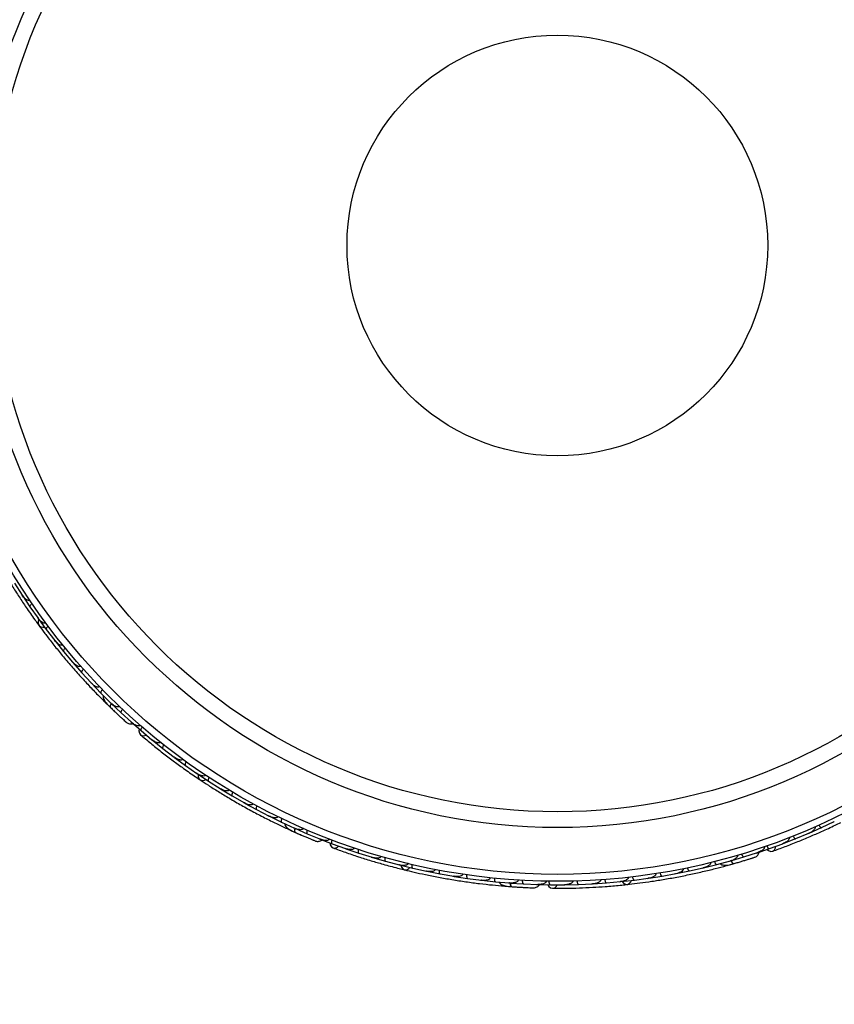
# Model space of a CAD drawing. Header units: millimetres. Extents: x 69 to 135, y 39 to 174.
# Tile 61 of 199: x 102.38 to 108.24, y 50.59 to 57.68. Entities that reach past the tile are written whole.
import ezdxf

# ---------------------------------------------------------------- set-up
doc = ezdxf.new("R2010")
doc.units = ezdxf.units.MM
doc.styles.add('SLDTEXTSTYLE0', font='TXT', dxfattribs={"width": 0.75})
doc.dimstyles.new('SLDDIMSTYLE2', dxfattribs={"dimtxt": 3.5, "dimasz": 3.302, "dimexe": 0, "dimexo": 0.0625, "dimgap": 0.875, "dimtad": 1, "dimlfac": 20, "dimrnd": 1e-09, "dimzin": 12, "dimdsep": 46, "dimtxsty": 'SLDTEXTSTYLE0', "dimsah": 1, "dimcen": 0.09, "dimadec": 0, "dimazin": 3, "dimtfac": 1, "dimtofl": 0, "dimtmove": 0, "dimatfit": 3, "dimfxl": 0, "dimfrac": 2, "dimtolj": 1, "dimtzin": 12, "dimarcsym": 0})

# ---------------------------------------------------------------- blocks, each defined once
blk = doc.blocks.new('_D_2')
at = {"color": 7, "linetype": 'Continuous', "lineweight": 18}
for p, q in [((90.3303, 84.3438), (123.2794, 84.3438)), ((122.2794, 84.3438), (122.2794, 39.3438)), ((90.3303, 39.3438), (123.2794, 39.3438))]:
    blk.add_line(p, q, dxfattribs=at)
for points in [[(122.2794, 84.3438), (121.7714, 81.0418), (122.7874, 81.0418)], [(122.2794, 39.3438), (122.7874, 42.6458), (121.7714, 42.6458)]]:
    blk.add_solid(points, dxfattribs=at)
at = {"color": 7, "linetype": 'Continuous', "lineweight": 18, "insert": (117.7677, 62.4421), "char_height": 3.5, "attachment_point": 1, "rotation": 90, "style": 'SLDTEXTSTYLE0'}
blk.add_mtext('900', dxfattribs=at)

msp = doc.modelspace()

# ---------------------------------------------------------------- linework, layer by layer
at = {"color": 7, "linetype": 'Continuous', "lineweight": 25}
for p, q in [((102.34089, 53.62314), (102.39559, 53.53794)), ((102.39159, 53.54419), (102.39543, 53.53817)), ((102.39679, 53.53539), (102.45127, 53.45403)), ((102.45134, 53.45406), (102.50952, 53.37165)), ((102.50514, 53.37785), (102.50937, 53.37181)), ((102.51082, 53.36917), (102.56865, 53.29047)), ((102.56872, 53.29051), (102.63034, 53.21086)), ((102.62571, 53.21684), (102.63023, 53.21096)), ((102.63174, 53.20845), (102.69292, 53.13241)), ((102.69298, 53.13245), (102.75803, 53.05556)), ((102.75332, 53.06113), (102.75798, 53.05559)), ((102.75954, 53.05321), (102.82405, 52.97984)), ((102.82412, 52.97988), (102.89266, 52.9057)), ((102.88795, 52.9108), (102.89266, 52.90567)), ((102.89424, 52.90346), (102.96211, 52.83276)), ((102.96217, 52.83281), (103.03414, 52.76147)), ((102.99323, 52.76643), (103.02455, 52.73564)), ((103.02966, 52.76592), (103.03419, 52.7614)), ((103.03588, 52.75924), (103.10715, 52.69126)), ((103.10721, 52.69131), (103.18271, 52.6228)), ((103.17624, 52.62795), (103.2507, 52.56276)), ((103.17854, 52.62659), (103.18281, 52.62269)), ((103.25076, 52.56282), (103.32897, 52.49761)), ((103.3236, 52.50209), (103.3287, 52.49781)), ((103.33089, 52.49553), (103.40765, 52.434)), ((103.40771, 52.43405), (103.48825, 52.3727)), ((103.48235, 52.3772), (103.48802, 52.37286)), ((103.49025, 52.37072), (103.56927, 52.31289)), ((103.56933, 52.31295), (103.65218, 52.2554)), ((103.64595, 52.25973), (103.65199, 52.25551)), ((103.65425, 52.25352), (103.73551, 52.19935)), ((103.73556, 52.19941), (103.82071, 52.14563)), ((103.81432, 52.14967), (103.82057, 52.14569)), ((103.82285, 52.14385), (103.90634, 52.09332)), ((103.90639, 52.09338), (103.99382, 52.04337)), ((103.98748, 52.047), (103.99375, 52.04339)), ((103.99604, 52.04168), (104.08176, 51.9948)), ((104.0818, 51.99486), (104.17157, 51.9486)), ((104.16541, 51.95177), (104.17159, 51.94857)), ((104.17383, 51.94703), (104.26178, 51.90381)), ((104.26182, 51.90388), (104.35386, 51.86146)), ((104.34812, 51.8641), (104.35393, 51.8614)), ((104.35625, 51.85995), (104.44648, 51.82044)), ((108.05774, 51.82556), (108.14734, 51.86508)), ((108.14732, 51.86516), (108.23858, 51.90813)), ((108.23171, 51.9049), (108.23839, 51.90802)), ((104.31372, 51.85212), (104.3215, 51.84857)), ((104.44651, 51.82051), (104.5409, 51.78197)), ((107.96163, 51.78574), (108.05503, 51.82482)), ((108.04818, 51.82196), (108.05477, 51.82469)), ((104.53306, 51.78458), (104.62532, 51.7488)), ((104.53568, 51.7841), (104.54103, 51.7819)), ((104.62536, 51.74887), (104.72115, 51.71435)), ((104.71457, 51.71672), (104.72083, 51.71444)), ((107.77164, 51.71421), (107.86721, 51.74933)), ((107.86065, 51.74692), (107.8669, 51.7492)), ((107.86998, 51.74995), (107.96164, 51.78566)), ((104.72367, 51.71304), (104.81684, 51.68148)), ((104.81688, 51.68155), (104.91355, 51.65145)), ((104.90646, 51.65365), (104.91327, 51.65151)), ((104.9161, 51.65027), (105.01014, 51.62295)), ((107.49409, 51.62632), (107.5886, 51.65405)), ((107.58859, 51.65413), (107.68566, 51.68527)), ((107.67797, 51.68223), (107.77165, 51.71412)), ((107.6803, 51.68355), (107.68581, 51.6853)), ((105.01017, 51.62303), (105.10771, 51.59729)), ((105.10037, 51.59922), (105.10749, 51.59732)), ((105.1103, 51.59622), (105.20519, 51.57312)), ((107.19713, 51.55325), (107.29564, 51.57552)), ((107.28888, 51.57399), (107.29567, 51.57551)), ((107.29837, 51.57576), (107.39353, 51.5992)), ((107.39352, 51.59927), (107.49129, 51.62593)), ((107.46654, 51.59298), (107.50886, 51.60471)), ((107.4852, 51.62427), (107.49138, 51.62594)), ((105.20522, 51.57319), (105.30362, 51.55178)), ((105.29623, 51.55339), (105.30347, 51.55179)), ((105.30624, 51.55083), (105.40198, 51.53191)), ((105.402, 51.53198), (105.50126, 51.51489)), ((105.49407, 51.51613), (105.5012, 51.51488)), ((105.50393, 51.51406), (105.60051, 51.49932)), ((106.903, 51.50093), (106.99943, 51.51589)), ((106.99943, 51.51597), (107.09855, 51.53386)), ((107.09137, 51.53256), (107.09849, 51.53383)), ((107.10134, 51.53399), (107.19714, 51.55317)), ((105.60053, 51.4994), (105.70071, 51.48663)), ((105.69384, 51.48751), (105.70074, 51.48661)), ((105.70337, 51.48592), (105.8008, 51.4754)), ((105.80082, 51.47547), (105.90181, 51.46709)), ((105.86729, 51.44459), (105.91106, 51.44113)), ((105.89552, 51.46761), (105.9019, 51.46706)), ((105.90458, 51.46649), (106.00287, 51.46023)), ((106.00288, 51.4603), (106.10476, 51.45636)), ((106.09633, 51.45631), (106.09946, 51.45616)), ((106.09649, 51.45614), (106.19543, 51.45407)), ((106.09913, 51.45658), (106.1049, 51.45634)), ((106.10294, 51.45601), (106.10768, 51.45579)), ((106.19544, 51.45415), (106.29726, 51.45447)), ((106.29027, 51.45445), (106.29693, 51.45445)), ((106.30008, 51.45411), (106.39843, 51.45632)), ((106.39844, 51.45639), (106.49957, 51.46117)), ((106.49216, 51.46082), (106.49929, 51.46114)), ((106.50238, 51.46093), (106.60008, 51.46743)), ((106.60009, 51.46751), (106.70055, 51.47668)), ((106.69299, 51.47599), (106.70033, 51.47664)), ((106.70335, 51.47657), (106.80042, 51.48731)), ((106.80042, 51.48739), (106.9002, 51.50092)), ((106.89271, 51.49991), (106.90007, 51.50088))]:
    msp.add_line(p, q, dxfattribs=at)
at = {"color": 7, "linetype": 'Continuous', "lineweight": 25, "flags": 128}
for points in [[(102.51585, 53.362), (102.51037, 53.34805), (102.51012, 53.33215), (102.51646, 53.31878), (102.52848, 53.30988), (102.54444, 53.30672), (102.55535, 53.3079)], [(103.06441, 52.69702), (103.06417, 52.69727), (103.06395, 52.69752)], [(103.23731, 52.57404), (103.23522, 52.56036), (103.23834, 52.54448), (103.24746, 52.53256), (103.26124, 52.52636), (103.27764, 52.52679), (103.28863, 52.53066)], [(103.66144, 52.2485), (103.66105, 52.23352), (103.66625, 52.21849), (103.67679, 52.2081), (103.69113, 52.20384), (103.7072, 52.20634), (103.71705, 52.21118)], [(104.60887, 51.75482), (104.6116, 51.74124), (104.61995, 51.72739), (104.6326, 51.71931), (104.64767, 51.71819), (104.66294, 51.72421), (104.67194, 51.7316)], [(107.75519, 51.70816), (107.766, 51.69952), (107.78131, 51.69428), (107.79619, 51.69621), (107.80845, 51.70505), (107.81628, 51.71947), (107.81842, 51.73092)], [(105.11877, 51.59397), (105.12353, 51.57976), (105.13356, 51.56742), (105.14701, 51.56125), (105.16194, 51.56216), (105.1762, 51.57), (105.18379, 51.57792)], [(107.56224, 51.61992), (107.56191, 51.61984), (107.56158, 51.61977)], [(105.96643, 51.43717), (105.96608, 51.43721), (105.96576, 51.43726)], [(106.17792, 51.4541), (106.18512, 51.44228), (106.19771, 51.43212), (106.21236, 51.42885), (106.2269, 51.43295), (106.23919, 51.44383), (106.24512, 51.45386)], [(106.71208, 51.47734), (106.72141, 51.46562), (106.73506, 51.45746), (106.74981, 51.45626), (106.76353, 51.46222), (106.77424, 51.47447), (106.77867, 51.4845)]]:
    msp.add_lwpolyline(points, dxfattribs=at)
at = {"color": 1, "linetype": 'Continuous', "lineweight": 25, "flags": 128}
for points in [[(103.03671, 52.7588), (103.03496, 52.75612), (103.03107, 52.74934), (103.02843, 52.74323), (103.02714, 52.73804), (103.02725, 52.73397), (103.02876, 52.73118)], [(104.35719, 51.85982), (104.35645, 51.85671), (104.35512, 51.849), (104.35473, 51.84236), (104.35529, 51.83705), (104.35679, 51.83326), (104.35916, 51.83115)], [(107.49522, 51.62615), (107.49633, 51.62397), (107.50026, 51.6172), (107.50423, 51.61187), (107.50808, 51.60816), (107.51166, 51.60622), (107.51483, 51.60612)], [(105.9055, 51.46669), (105.90587, 51.46351), (105.90726, 51.45582), (105.90916, 51.44944), (105.9115, 51.44464), (105.9142, 51.44159), (105.91715, 51.44042)]]:
    msp.add_lwpolyline(points, dxfattribs=at)
at = {"color": 7, "linetype": 'Continuous', "lineweight": 25}
for radius in [4.575, 4.525, 4.188, 4.075, 1.51349]:
    msp.add_circle((106.24612, 56.05371), radius, dxfattribs=at)
for centre, start, end in [((103.0095, 52.78588), 175.750513, 221.230273), ((104.32235, 51.87597), 195.750513, 241.230273), ((107.45783, 51.6168), 235.750513, 281.230273), ((105.86724, 51.46995), 215.750513, 261.230273)]:
    msp.add_arc(centre, 0.02567, start, end, dxfattribs=at)
for points, knots in [([(102.22344, 53.77146), (102.23878, 53.74474), (102.26796, 53.69393), (102.31949, 53.60927), (102.37113, 53.52819), (102.42597, 53.44608), (102.47267, 53.37868), (102.50347, 53.33677), (102.51239, 53.32462)], [0, 0, 0, 0, 0.2180556, 0.4147202, 0.5912036, 0.7489875, 0.9272426, 1, 1, 1, 1]), ([(102.44896, 53.50181), (102.44824, 53.50138), (102.44687, 53.50054), (102.44385, 53.49973), (102.43853, 53.49968), (102.43149, 53.5021), (102.41933, 53.5093), (102.40696, 53.52137), (102.3984, 53.53278), (102.3951, 53.53782), (102.39506, 53.53789)], [0, 0, 0, 0, 0.0336188, 0.0647198, 0.1259403, 0.2511281, 0.3754616, 0.735616, 0.9964191, 1, 1, 1, 1]), ([(102.46587, 53.47682), (102.46459, 53.4759), (102.46121, 53.47346), (102.45645, 53.46897), (102.45228, 53.46359), (102.4501, 53.45853), (102.45031, 53.45555), (102.451, 53.45428), (102.45114, 53.45406), (102.45116, 53.45403)], [0, 0, 0, 0, 0.1157169, 0.3058088, 0.5011944, 0.7257089, 0.9503963, 0.9934905, 1, 1, 1, 1]), ([(102.56435, 53.33798), (102.56388, 53.33765), (102.56239, 53.33661), (102.55916, 53.33558), (102.55184, 53.3355), (102.54299, 53.3392), (102.52655, 53.35009), (102.51604, 53.36175), (102.50905, 53.37149), (102.509, 53.37155)], [0, 0, 0, 0, 0.02335004, 0.07346177, 0.13469803, 0.32555297, 0.4727956, 0.99641145, 1, 1, 1, 1]), ([(102.51545, 53.32008), (102.52914, 53.30155), (102.55647, 53.26456), (102.60877, 53.19661), (102.66767, 53.12316), (102.73195, 53.04627), (102.79933, 52.96933), (102.86677, 52.89559), (102.93233, 52.82686), (102.97103, 52.78813), (102.99039, 52.76876)], [0, 0, 0, 0, 0.1251424, 0.2497929, 0.374676, 0.4998622, 0.6249666, 0.7502587, 0.8750633, 1, 1, 1, 1]), ([(102.58225, 53.31387), (102.58101, 53.31289), (102.57774, 53.31031), (102.57318, 53.30561), (102.56925, 53.30006), (102.5673, 53.2949), (102.56764, 53.29193), (102.56839, 53.29069), (102.56854, 53.29048), (102.56856, 53.29045)], [0, 0, 0, 0, 0.1158119, 0.3058371, 0.5011744, 0.7257197, 0.95044, 0.9934949, 1, 1, 1, 1]), ([(102.68658, 53.17964), (102.68633, 53.17943), (102.68548, 53.17876), (102.68328, 53.17757), (102.67959, 53.17675), (102.67275, 53.17716), (102.66451, 53.1803), (102.64821, 53.19016), (102.6373, 53.20126), (102.6299, 53.21065), (102.62985, 53.21072)], [0, 0, 0, 0, 0.0130732, 0.044023, 0.1002245, 0.1663566, 0.3297208, 0.4739231, 0.9964125, 1, 1, 1, 1]), ([(102.7055, 53.15636), (102.70533, 53.15621), (102.70316, 53.15441), (102.69923, 53.15063), (102.69487, 53.145), (102.69205, 53.13944), (102.69144, 53.13513), (102.69227, 53.13308), (102.69283, 53.13238), (102.69285, 53.13236)], [0, 0, 0, 0, 0.0167419, 0.2070718, 0.3985504, 0.5993354, 0.8310375, 0.9934948, 1, 1, 1, 1]), ([(102.81562, 53.02677), (102.81557, 53.02673), (102.81464, 53.02588), (102.81227, 53.02442), (102.80733, 53.02336), (102.79776, 53.02445), (102.78488, 53.03071), (102.77051, 53.04159), (102.76176, 53.0505), (102.75763, 53.05531), (102.75757, 53.05537)], [0, 0, 0, 0, 0.0028352, 0.050977, 0.1103366, 0.2078119, 0.4531845, 0.7216401, 0.9964148, 1, 1, 1, 1]), ([(102.83561, 53.00427), (102.83544, 53.00412), (102.83336, 53.00223), (102.8296, 52.99828), (102.82549, 52.99247), (102.82291, 52.98679), (102.82249, 52.98246), (102.8234, 52.98044), (102.82399, 52.97978), (102.82402, 52.97975)], [0, 0, 0, 0, 0.016652, 0.2070285, 0.3985507, 0.5993597, 0.831024, 0.9934916, 1, 1, 1, 1]), ([(102.95151, 52.87941), (102.95078, 52.87878), (102.94917, 52.87741), (102.94536, 52.87601), (102.93876, 52.87562), (102.9239, 52.8796), (102.90779, 52.89041), (102.89635, 52.90108), (102.89224, 52.90545), (102.89219, 52.90551)], [0, 0, 0, 0, 0.0388574, 0.084812, 0.162938, 0.3126958, 0.7369051, 0.9964149, 1, 1, 1, 1]), ([(102.97262, 52.85764), (102.97153, 52.85651), (102.96862, 52.85353), (102.96471, 52.84827), (102.96154, 52.84226), (102.96027, 52.83689), (102.96099, 52.834), (102.96189, 52.83287), (102.96207, 52.83268), (102.96209, 52.83265)], [0, 0, 0, 0, 0.11561, 0.3057804, 0.50122242, 0.72569819, 0.95034449, 0.99348532, 1, 1, 1, 1]), ([(102.97978, 52.81557), (102.97931, 52.81342), (102.97775, 52.80633), (102.98146, 52.78848), (102.99704, 52.76231), (103.01798, 52.74176), (103.02879, 52.73115)], [0, 0, 0, 0, 0.0722062, 0.2380923, 0.6065513, 1, 1, 1, 1]), ([(103.02643, 52.73343), (103.03333, 52.72677), (103.04709, 52.71348), (103.06854, 52.69308), (103.08921, 52.67366), (103.10803, 52.65621), (103.12403, 52.64152), (103.13603, 52.63059), (103.14373, 52.62364), (103.14466, 52.62281), (103.14512, 52.62241)], [0, 0, 0, 0, 0.1253341, 0.2502351, 0.3757048, 0.5015073, 0.6270811, 0.7524027, 0.8783335, 1, 1, 1, 1]), ([(103.03825, 52.75842), (103.03792, 52.758), (103.03431, 52.75343), (103.03005, 52.74549), (103.02674, 52.73636), (103.02751, 52.73246), (103.02867, 52.73126), (103.02876, 52.73118)], [0, 0, 0, 0, 0.0316493, 0.3464731, 0.6613851, 0.9762941, 1, 1, 1, 1]), ([(103.0943, 52.73759), (103.09381, 52.73711), (103.09253, 52.73585), (103.08937, 52.73424), (103.08356, 52.73324), (103.07067, 52.73521), (103.05302, 52.74453), (103.04002, 52.75508), (103.03381, 52.76113), (103.03375, 52.76119)], [0, 0, 0, 0, 0.0273886, 0.0721385, 0.1418849, 0.2690946, 0.6203421, 0.9964192, 1, 1, 1, 1]), ([(103.05163, 52.7092), (103.05171, 52.70913), (103.05596, 52.70501), (103.06023, 52.70097), (103.06442, 52.69701)], [0, 0, 0, 0, 0.0174037, 1, 1, 1, 1]), ([(103.11661, 52.71652), (103.11556, 52.71535), (103.1128, 52.71224), (103.10911, 52.70682), (103.1062, 52.70068), (103.10517, 52.69527), (103.106, 52.69242), (103.10695, 52.69133), (103.10714, 52.69115), (103.10716, 52.69113)], [0, 0, 0, 0, 0.11537866, 0.30571398, 0.50127523, 0.72567344, 0.9502371, 0.99347441, 1, 1, 1, 1]), ([(103.1242, 52.64134), (103.12974, 52.63629), (103.14083, 52.62618), (103.14359, 52.62375), (103.14496, 52.62253)], [0, 0, 0, 0, 0.4997894, 1, 1, 1, 1]), ([(103.14504, 52.62247), (103.14848, 52.62005), (103.1552, 52.61531), (103.16676, 52.61166), (103.17784, 52.61091), (103.18652, 52.61146), (103.19084, 52.6135), (103.19207, 52.61409)], [0, 0, 0, 0, 0.25091, 0.490928, 0.714443, 0.9181712, 1, 1, 1, 1]), ([(103.24409, 52.60139), (103.24382, 52.60109), (103.24281, 52.59996), (103.24022, 52.59821), (103.23508, 52.59674), (103.22395, 52.59724), (103.21007, 52.60281), (103.1951, 52.61193), (103.18654, 52.61874), (103.18241, 52.62243), (103.18235, 52.62248)], [0, 0, 0, 0, 0.0165279, 0.0607653, 0.1238722, 0.2334997, 0.5249132, 0.7588895, 0.9964268, 1, 1, 1, 1]), ([(103.25895, 52.58853), (103.25796, 52.58732), (103.25532, 52.5841), (103.25187, 52.57853), (103.24921, 52.57227), (103.2484, 52.56682), (103.24935, 52.56401), (103.25034, 52.56296), (103.25054, 52.56279), (103.25056, 52.56277)], [0, 0, 0, 0, 0.1152798, 0.3056806, 0.5012898, 0.7256609, 0.9501956, 0.9934701, 1, 1, 1, 1]), ([(103.24661, 52.53325), (103.27016, 52.5134), (103.31496, 52.47563), (103.39234, 52.4137), (103.4686, 52.35517), (103.54822, 52.29677), (103.61515, 52.24941), (103.65842, 52.22056), (103.67097, 52.21219)], [0, 0, 0, 0, 0.21805555, 0.41472016, 0.59120361, 0.74898753, 0.9272426, 1, 1, 1, 1]), ([(103.39087, 52.47905), (103.39013, 52.47824), (103.38918, 52.47719), (103.38672, 52.47562), (103.38197, 52.4739), (103.37423, 52.47406), (103.36031, 52.47734), (103.3448, 52.48521), (103.33322, 52.4935), (103.32852, 52.49736), (103.32845, 52.49741)], [0, 0, 0, 0, 0.0439924, 0.0565425, 0.1182118, 0.2485839, 0.3779124, 0.7339208, 0.9964229, 1, 1, 1, 1]), ([(103.41473, 52.46012), (103.4146, 52.45994), (103.41287, 52.45772), (103.40985, 52.45319), (103.4068, 52.44675), (103.40523, 52.44072), (103.40556, 52.43639), (103.4068, 52.43456), (103.4075, 52.43401), (103.40752, 52.43399)], [0, 0, 0, 0, 0.0163611, 0.206885, 0.3985455, 0.5994314, 0.8309806, 0.9934816, 1, 1, 1, 1]), ([(103.55075, 52.357), (103.55023, 52.35635), (103.54922, 52.3551), (103.54666, 52.3533), (103.54168, 52.35143), (103.53424, 52.3513), (103.52035, 52.3539), (103.5046, 52.36102), (103.49266, 52.36881), (103.48783, 52.37242), (103.48776, 52.37247)], [0, 0, 0, 0, 0.0336188, 0.0647198, 0.1259403, 0.2511281, 0.3754616, 0.735616, 0.9964191, 1, 1, 1, 1]), ([(103.5752, 52.3393), (103.57431, 52.338), (103.57197, 52.33456), (103.56902, 52.3287), (103.56695, 52.32223), (103.56663, 52.31672), (103.56784, 52.31399), (103.56893, 52.31303), (103.56914, 52.31288), (103.56917, 52.31286)], [0, 0, 0, 0, 0.11571691, 0.30580882, 0.50119443, 0.72570886, 0.95039629, 0.99349051, 1, 1, 1, 1]), ([(103.71522, 52.24252), (103.71489, 52.24204), (103.71384, 52.24056), (103.71116, 52.23849), (103.70432, 52.23591), (103.69473, 52.23636), (103.67556, 52.24097), (103.6617, 52.24834), (103.65179, 52.25509), (103.65173, 52.25514)], [0, 0, 0, 0, 0.02335, 0.0734618, 0.134698, 0.325553, 0.4727956, 0.9964114, 1, 1, 1, 1]), ([(103.74029, 52.22599), (103.73946, 52.22464), (103.73727, 52.2211), (103.73459, 52.21512), (103.7328, 52.20856), (103.73273, 52.20304), (103.73406, 52.20037), (103.73519, 52.19946), (103.73541, 52.19932), (103.73544, 52.1993)], [0, 0, 0, 0, 0.1158119, 0.3058371, 0.5011744, 0.7257197, 0.95044, 0.9934949, 1, 1, 1, 1]), ([(103.67539, 52.20897), (103.69459, 52.19624), (103.73292, 52.17083), (103.80531, 52.12487), (103.88578, 52.07599), (103.97249, 52.02572), (104.06212, 51.97647), (104.15071, 51.93024), (104.23583, 51.88808), (104.28544, 51.86493), (104.31026, 51.85334)], [0, 0, 0, 0, 0.1251424, 0.2497929, 0.374676, 0.4998622, 0.6249666, 0.7502587, 0.8750633, 1, 1, 1, 1]), ([(103.88423, 52.13553), (103.88407, 52.13525), (103.8835, 52.13432), (103.88184, 52.13246), (103.87865, 52.13042), (103.87209, 52.12847), (103.86327, 52.1286), (103.84458, 52.13229), (103.83053, 52.13899), (103.82036, 52.14529), (103.82029, 52.14533)], [0, 0, 0, 0, 0.0130732, 0.044023, 0.1002245, 0.1663566, 0.3297208, 0.4739231, 0.9964125, 1, 1, 1, 1]), ([(103.90998, 52.12012), (103.90986, 52.11993), (103.90844, 52.1175), (103.90605, 52.1126), (103.90387, 52.10582), (103.90312, 52.09963), (103.90403, 52.09537), (103.90551, 52.09372), (103.90627, 52.09326), (103.9063, 52.09325)], [0, 0, 0, 0, 0.01674193, 0.20707182, 0.39855042, 0.59933539, 0.83103755, 0.9934948, 1, 1, 1, 1]), ([(104.05778, 52.03602), (104.05775, 52.03596), (104.05717, 52.03484), (104.05543, 52.03266), (104.05116, 52.02998), (104.04179, 52.02773), (104.02755, 52.02921), (104.01032, 52.03451), (103.99904, 52.0399), (103.99352, 52.043), (103.99345, 52.04304)], [0, 0, 0, 0, 0.00283524, 0.05097702, 0.11033655, 0.20781194, 0.45318455, 0.72164005, 0.99641479, 1, 1, 1, 1]), ([(104.08426, 52.02171), (104.08415, 52.02151), (104.08284, 52.01902), (104.08066, 52.01403), (104.07878, 52.00715), (104.0783, 52.00094), (104.07939, 51.99673), (104.08094, 51.99514), (104.08172, 51.99472), (104.08175, 51.9947)], [0, 0, 0, 0, 0.016652, 0.2070285, 0.3985507, 0.5993597, 0.831024, 0.9934916, 1, 1, 1, 1]), ([(104.23587, 51.94402), (104.2354, 51.94318), (104.23436, 51.94134), (104.23126, 51.93872), (104.22519, 51.9361), (104.20986, 51.93476), (104.19103, 51.9394), (104.17662, 51.94552), (104.17127, 51.94822), (104.1712, 51.94826)], [0, 0, 0, 0, 0.0388574, 0.084812, 0.162938, 0.3126958, 0.7369051, 0.9964149, 1, 1, 1, 1]), ([(104.26316, 51.93078), (104.26251, 51.92935), (104.26081, 51.92555), (104.25893, 51.91927), (104.258, 51.91254), (104.25865, 51.90706), (104.26031, 51.90459), (104.26155, 51.90383), (104.26178, 51.90372), (104.26181, 51.9037)], [0, 0, 0, 0, 0.11561, 0.3057804, 0.5012224, 0.7256982, 0.9503445, 0.9934853, 1, 1, 1, 1]), ([(104.28428, 51.8937), (104.28457, 51.89152), (104.28552, 51.88432), (104.29511, 51.86881), (104.31871, 51.84956), (104.34541, 51.8374), (104.3592, 51.83113)], [0, 0, 0, 0, 0.0722062, 0.2380923, 0.6065513, 1, 1, 1, 1]), ([(104.41856, 51.85959), (104.41826, 51.85897), (104.41749, 51.85735), (104.41507, 51.85475), (104.40995, 51.85182), (104.39717, 51.84927), (104.37739, 51.85199), (104.36156, 51.85746), (104.35366, 51.86102), (104.35359, 51.86106)], [0, 0, 0, 0, 0.0273886, 0.0721385, 0.1418849, 0.2690946, 0.6203421, 0.9964192, 1, 1, 1, 1]), ([(104.35877, 51.85999), (104.3586, 51.85949), (104.35677, 51.85395), (104.35548, 51.84504), (104.35549, 51.83533), (104.35755, 51.83193), (104.35905, 51.8312), (104.35916, 51.83115)], [0, 0, 0, 0, 0.0316493, 0.3464731, 0.6613851, 0.9762941, 1, 1, 1, 1]), ([(107.79517, 51.69583), (107.82414, 51.7063), (107.87924, 51.72621), (107.97157, 51.76226), (108.06038, 51.79903), (108.15077, 51.83878), (108.22525, 51.87307), (108.27188, 51.89612), (108.28539, 51.9028)], [0, 0, 0, 0, 0.2180556, 0.4147202, 0.5912036, 0.7489875, 0.9272426, 1, 1, 1, 1]), ([(108.09987, 51.8711), (108.10018, 51.87032), (108.10076, 51.86882), (108.10104, 51.8657), (108.10016, 51.86046), (108.09656, 51.85394), (108.08736, 51.84322), (108.07332, 51.83314), (108.0606, 51.82669), (108.05506, 51.82432), (108.05498, 51.82428)], [0, 0, 0, 0, 0.0336188, 0.0647198, 0.1259403, 0.2511281, 0.3754616, 0.735616, 0.9964191, 1, 1, 1, 1]), ([(108.12743, 51.88342), (108.12811, 51.882), (108.12992, 51.87825), (108.13352, 51.87277), (108.13809, 51.86774), (108.1427, 51.86471), (108.14567, 51.86439), (108.14704, 51.86485), (108.14728, 51.86496), (108.14731, 51.86497)], [0, 0, 0, 0, 0.1157169, 0.3058088, 0.5011944, 0.7257089, 0.9503963, 0.9934905, 1, 1, 1, 1]), ([(104.3215, 51.8486), (104.32148, 51.8486), (104.32112, 51.84858), (104.32475, 51.84697), (104.33262, 51.84317), (104.34525, 51.83741), (104.35532, 51.83291), (104.35828, 51.83159)], [0, 0, 0, 0, 0.0063417, 0.1391324, 0.4541713, 0.8392735, 1, 1, 1, 1]), ([(104.35621, 51.83247), (104.36496, 51.82857), (104.38244, 51.82078), (104.40958, 51.80895), (104.43564, 51.79778), (104.45929, 51.78781), (104.47935, 51.77948), (104.49436, 51.77332), (104.50398, 51.76941), (104.50514, 51.76896), (104.5057, 51.76874)], [0, 0, 0, 0, 0.1253341, 0.2502351, 0.3757048, 0.5015073, 0.6270811, 0.7524027, 0.8783335, 1, 1, 1, 1]), ([(104.38433, 51.82), (104.38589, 51.81931), (104.39268, 51.81631), (104.39927, 51.81345), (104.40436, 51.81124)], [0, 0, 0, 0, 0.2287199, 1, 1, 1, 1]), ([(104.44672, 51.84742), (104.44614, 51.84596), (104.44461, 51.8421), (104.443, 51.83575), (104.44237, 51.82898), (104.44324, 51.82354), (104.445, 51.82114), (104.44626, 51.82044), (104.4465, 51.82034), (104.44653, 51.82033)], [0, 0, 0, 0, 0.1153787, 0.305714, 0.5012752, 0.7256734, 0.9502371, 0.9934744, 1, 1, 1, 1]), ([(107.91423, 51.79366), (107.91457, 51.79261), (107.915, 51.79126), (107.91513, 51.78835), (107.91425, 51.78337), (107.91024, 51.77675), (107.90043, 51.76634), (107.88587, 51.75684), (107.8729, 51.75096), (107.8672, 51.74881), (107.86713, 51.74878)], [0, 0, 0, 0, 0.0439924, 0.0565425, 0.1182118, 0.2485839, 0.3779124, 0.7339208, 0.9964229, 1, 1, 1, 1]), ([(107.94256, 51.80486), (107.94265, 51.80465), (107.9437, 51.80205), (107.94613, 51.79717), (107.95017, 51.7913), (107.95462, 51.78693), (107.95853, 51.78505), (107.96073, 51.78521), (107.96156, 51.78554), (107.96159, 51.78555)], [0, 0, 0, 0, 0.0163611, 0.206885, 0.3985455, 0.5994314, 0.8309806, 0.9934816, 1, 1, 1, 1]), ([(104.47957, 51.77937), (104.48651, 51.77652), (104.50038, 51.77081), (104.50381, 51.76947), (104.50552, 51.7688)], [0, 0, 0, 0, 0.4997894, 1, 1, 1, 1]), ([(104.50561, 51.76876), (104.50967, 51.76767), (104.5176, 51.76552), (104.52972, 51.76604), (104.54038, 51.76912), (104.54835, 51.77261), (104.55171, 51.776), (104.55267, 51.77697)], [0, 0, 0, 0, 0.25091, 0.490928, 0.714443, 0.9181712, 1, 1, 1, 1]), ([(104.6059, 51.78284), (104.60574, 51.78246), (104.60519, 51.78105), (104.60334, 51.77852), (104.59902, 51.77538), (104.58839, 51.77204), (104.57344, 51.77253), (104.55625, 51.77599), (104.54588, 51.77946), (104.54074, 51.78151), (104.54067, 51.78154)], [0, 0, 0, 0, 0.0165279, 0.0607653, 0.1238722, 0.2334997, 0.5249132, 0.7588895, 0.9964268, 1, 1, 1, 1]), ([(104.62426, 51.77583), (104.62374, 51.77435), (104.62236, 51.77043), (104.62102, 51.76401), (104.62067, 51.75722), (104.62177, 51.75183), (104.62362, 51.74951), (104.62491, 51.74886), (104.62515, 51.74877), (104.62518, 51.74876)], [0, 0, 0, 0, 0.1152798, 0.3056806, 0.5012898, 0.7256609, 0.9501956, 0.9934701, 1, 1, 1, 1]), ([(104.63157, 51.71967), (104.66049, 51.70907), (104.7155, 51.6889), (104.8094, 51.65717), (104.90108, 51.62825), (104.99587, 51.6006), (105.07496, 51.57899), (105.12549, 51.56668), (105.14014, 51.56311)], [0, 0, 0, 0, 0.2180556, 0.4147202, 0.5912036, 0.7489875, 0.9272426, 1, 1, 1, 1]), ([(104.78566, 51.71808), (104.78525, 51.71706), (104.78471, 51.71575), (104.78294, 51.71343), (104.77907, 51.71019), (104.77174, 51.70769), (104.75753, 51.70602), (104.74027, 51.7081), (104.72655, 51.71194), (104.72081, 51.71396), (104.72073, 51.71398)], [0, 0, 0, 0, 0.0439924, 0.0565425, 0.1182118, 0.2485839, 0.3779124, 0.7339208, 0.9964229, 1, 1, 1, 1]), ([(104.72355, 51.71299), (104.72351, 51.71301), (104.72263, 51.71332), (104.72198, 51.71421), (104.72135, 51.71507)], [0, 0, 0, 0, 0.0365399, 1, 1, 1, 1]), ([(107.73489, 51.72772), (107.73502, 51.72733), (107.7355, 51.72589), (107.73571, 51.72277), (107.73442, 51.71758), (107.72843, 51.70819), (107.71666, 51.69896), (107.70127, 51.69056), (107.69109, 51.68655), (107.68584, 51.68481), (107.68576, 51.68479)], [0, 0, 0, 0, 0.0165279, 0.0607653, 0.1238722, 0.2334997, 0.5249132, 0.7588895, 0.9964268, 1, 1, 1, 1]), ([(107.75346, 51.73415), (107.75402, 51.73268), (107.75549, 51.72879), (107.75858, 51.72302), (107.76268, 51.71759), (107.76699, 51.71416), (107.7699, 51.71358), (107.7713, 51.71391), (107.77155, 51.714), (107.77158, 51.71401)], [0, 0, 0, 0, 0.1152798, 0.3056806, 0.5012898, 0.7256609, 0.9501956, 0.9934701, 1, 1, 1, 1]), ([(104.81456, 51.70845), (104.8145, 51.70824), (104.81363, 51.70556), (104.81235, 51.70027), (104.81168, 51.69317), (104.81227, 51.68696), (104.81406, 51.68301), (104.81586, 51.68172), (104.8167, 51.68144), (104.81673, 51.68142)], [0, 0, 0, 0, 0.0163611, 0.206885, 0.3985455, 0.5994314, 0.8309806, 0.9934816, 1, 1, 1, 1]), ([(104.97765, 51.65807), (104.97738, 51.65728), (104.97686, 51.65575), (104.97507, 51.65319), (104.97103, 51.64973), (104.96409, 51.64706), (104.95014, 51.64476), (104.9329, 51.64606), (104.91902, 51.6493), (104.91325, 51.65104), (104.91317, 51.65106)], [0, 0, 0, 0, 0.0336188, 0.0647198, 0.1259403, 0.2511281, 0.3754616, 0.735616, 0.9964191, 1, 1, 1, 1]), ([(104.91601, 51.65021), (104.91598, 51.65022), (104.91508, 51.65049), (104.91439, 51.65135), (104.91372, 51.65218)], [0, 0, 0, 0, 0.0365645, 1, 1, 1, 1]), ([(105.00668, 51.6498), (105.00629, 51.64827), (105.00526, 51.64423), (105.0045, 51.63772), (105.00476, 51.63093), (105.00635, 51.62565), (105.00842, 51.6235), (105.00977, 51.62297), (105.01002, 51.6229), (105.01005, 51.62289)], [0, 0, 0, 0, 0.1157169, 0.3058088, 0.5011944, 0.7257089, 0.9503963, 0.9934905, 1, 1, 1, 1]), ([(107.54205, 51.66609), (107.54222, 51.66543), (107.54267, 51.66369), (107.54249, 51.66014), (107.54045, 51.65461), (107.53229, 51.64444), (107.5154, 51.63381), (107.49976, 51.62783), (107.49142, 51.62547), (107.49134, 51.62545)], [0, 0, 0, 0, 0.02738856, 0.07213853, 0.14188493, 0.26909457, 0.6203421, 0.99641921, 1, 1, 1, 1]), ([(107.51172, 51.60524), (107.52094, 51.60788), (107.53933, 51.61315), (107.56772, 51.62153), (107.59487, 51.62972), (107.6194, 51.63729), (107.64012, 51.6438), (107.65558, 51.64873), (107.66545, 51.65192), (107.66663, 51.65232), (107.66721, 51.65251)], [0, 0, 0, 0, 0.1253341, 0.2502351, 0.3757048, 0.5015073, 0.6270811, 0.7524027, 0.8783335, 1, 1, 1, 1]), ([(107.57145, 51.67488), (107.57194, 51.67339), (107.57325, 51.66944), (107.5761, 51.66354), (107.57997, 51.65795), (107.58413, 51.65434), (107.58702, 51.65364), (107.58844, 51.65391), (107.58869, 51.65399), (107.58872, 51.654)], [0, 0, 0, 0, 0.1153787, 0.305714, 0.5012752, 0.7256734, 0.9502371, 0.9934744, 1, 1, 1, 1]), ([(107.64035, 51.64386), (107.6475, 51.64613), (107.6618, 51.65068), (107.66528, 51.65185), (107.66703, 51.65244)], [0, 0, 0, 0, 0.49978944, 1, 1, 1, 1]), ([(107.66712, 51.65247), (107.67094, 51.65424), (107.67839, 51.65769), (107.68734, 51.66588), (107.69353, 51.6751), (107.69739, 51.68289), (107.69778, 51.68765), (107.69789, 51.68901)], [0, 0, 0, 0, 0.25091, 0.490928, 0.714443, 0.9181712, 1, 1, 1, 1]), ([(105.17136, 51.60674), (105.17121, 51.60618), (105.17073, 51.60443), (105.16892, 51.60157), (105.16337, 51.5968), (105.15421, 51.59394), (105.13461, 51.59172), (105.11907, 51.5939), (105.10745, 51.59686), (105.10737, 51.59688)], [0, 0, 0, 0, 0.02335, 0.0734618, 0.134698, 0.325553, 0.4727956, 0.9964114, 1, 1, 1, 1]), ([(105.11024, 51.59615), (105.11021, 51.59616), (105.1093, 51.5964), (105.10857, 51.59722), (105.10786, 51.59802)], [0, 0, 0, 0, 0.03658321, 1, 1, 1, 1]), ([(105.20057, 51.59978), (105.20025, 51.59824), (105.1994, 51.59416), (105.19892, 51.58762), (105.19949, 51.58085), (105.20131, 51.57564), (105.20347, 51.57358), (105.20485, 51.57311), (105.2051, 51.57305), (105.20513, 51.57304)], [0, 0, 0, 0, 0.11581192, 0.30583711, 0.50117443, 0.72571967, 0.95043997, 0.99349487, 1, 1, 1, 1]), ([(106.74817, 51.45604), (106.77107, 51.45863), (106.81676, 51.4638), (106.90176, 51.47512), (106.99482, 51.4894), (107.09356, 51.50663), (107.19387, 51.52651), (107.29145, 51.54804), (107.38375, 51.57046), (107.43664, 51.58461), (107.4631, 51.59169)], [0, 0, 0, 0, 0.1251424, 0.2497929, 0.374676, 0.4998622, 0.6249666, 0.7502587, 0.8750633, 1, 1, 1, 1]), ([(107.18176, 51.5754), (107.1818, 51.57518), (107.1824, 51.57243), (107.18394, 51.5672), (107.18691, 51.56073), (107.19054, 51.55566), (107.19408, 51.55313), (107.19629, 51.55291), (107.19716, 51.55309), (107.19719, 51.5531)], [0, 0, 0, 0, 0.016652, 0.2070285, 0.3985507, 0.5993597, 0.831024, 0.9934916, 1, 1, 1, 1]), ([(107.34784, 51.61334), (107.34802, 51.61239), (107.3484, 51.61032), (107.34771, 51.60632), (107.34474, 51.6004), (107.33386, 51.58952), (107.31645, 51.58098), (107.30148, 51.57641), (107.29565, 51.57504), (107.29557, 51.57502)], [0, 0, 0, 0, 0.0388574, 0.084812, 0.162938, 0.3126958, 0.7369051, 0.9964149, 1, 1, 1, 1]), ([(107.37725, 51.62074), (107.37768, 51.61923), (107.37881, 51.61522), (107.3814, 51.6092), (107.38503, 51.60345), (107.38904, 51.59967), (107.3919, 51.59884), (107.39333, 51.59906), (107.39359, 51.59912), (107.39362, 51.59913)], [0, 0, 0, 0, 0.11561, 0.3057804, 0.50122242, 0.72569819, 0.95034449, 0.99348532, 1, 1, 1, 1]), ([(107.41726, 51.60591), (107.41889, 51.60442), (107.42425, 51.59952), (107.44156, 51.59381), (107.47202, 51.59423), (107.50028, 51.60208), (107.51487, 51.60613)], [0, 0, 0, 0, 0.0722062, 0.2380923, 0.6065513, 1, 1, 1, 1]), ([(107.49638, 51.62699), (107.49645, 51.62682), (107.49848, 51.62177), (107.50309, 51.61442), (107.50933, 51.60697), (107.5131, 51.60568), (107.51472, 51.60609), (107.51483, 51.60612)], [0, 0, 0, 0, 0.0108918, 0.332464, 0.6541266, 0.975786, 1, 1, 1, 1]), ([(107.5453, 51.61495), (107.5454, 51.61498), (107.5511, 51.6166), (107.55672, 51.61828), (107.56225, 51.61992)], [0, 0, 0, 0, 0.0174037, 1, 1, 1, 1]), ([(105.1454, 51.5616), (105.1678, 51.5562), (105.21251, 51.54543), (105.29625, 51.527), (105.38858, 51.50859), (105.48726, 51.49101), (105.58832, 51.47539), (105.68739, 51.46224), (105.78179, 51.45174), (105.83633, 51.44695), (105.86361, 51.44455)], [0, 0, 0, 0, 0.1251424, 0.2497929, 0.374676, 0.4998622, 0.6249666, 0.7502587, 0.8750633, 1, 1, 1, 1]), ([(105.36677, 51.56401), (105.36671, 51.56369), (105.36649, 51.56263), (105.36557, 51.56031), (105.36327, 51.5573), (105.35777, 51.55322), (105.34944, 51.55033), (105.33061, 51.54741), (105.31512, 51.5489), (105.30341, 51.55134), (105.30333, 51.55136)], [0, 0, 0, 0, 0.0130732, 0.044023, 0.1002245, 0.1663566, 0.3297208, 0.4739231, 0.9964125, 1, 1, 1, 1]), ([(105.30622, 51.55075), (105.30619, 51.55076), (105.30527, 51.55095), (105.3045, 51.55175), (105.30376, 51.55251)], [0, 0, 0, 0, 0.036596, 1, 1, 1, 1]), ([(105.39623, 51.55834), (105.39619, 51.55812), (105.39568, 51.55535), (105.39511, 51.54993), (105.39538, 51.54281), (105.39679, 51.53674), (105.3991, 51.53305), (105.40106, 51.532), (105.40193, 51.53183), (105.40196, 51.53183)], [0, 0, 0, 0, 0.0167419, 0.2070718, 0.3985504, 0.5993354, 0.8310375, 0.9934948, 1, 1, 1, 1]), ([(105.56388, 51.52986), (105.56387, 51.52979), (105.56371, 51.52854), (105.56282, 51.5259), (105.55972, 51.52192), (105.5517, 51.5166), (105.5378, 51.51312), (105.5198, 51.51221), (105.50736, 51.51341), (105.50111, 51.51444), (105.50103, 51.51445)], [0, 0, 0, 0, 0.0028352, 0.050977, 0.1103366, 0.2078119, 0.4531845, 0.7216401, 0.9964148, 1, 1, 1, 1]), ([(105.50395, 51.51397), (105.50392, 51.51398), (105.50299, 51.51413), (105.50219, 51.51489), (105.50141, 51.51562)], [0, 0, 0, 0, 0.036601, 1, 1, 1, 1]), ([(105.59366, 51.52547), (105.59363, 51.52525), (105.59324, 51.52246), (105.59291, 51.51702), (105.59349, 51.50992), (105.59516, 51.50391), (105.59763, 51.50033), (105.59962, 51.49937), (105.6005, 51.49924), (105.60054, 51.49923)], [0, 0, 0, 0, 0.016652, 0.2070285, 0.3985507, 0.5993597, 0.831024, 0.9934916, 1, 1, 1, 1]), ([(105.7627, 51.50432), (105.76254, 51.50336), (105.7622, 51.50128), (105.76018, 51.49776), (105.75537, 51.49322), (105.74142, 51.48672), (105.72214, 51.48464), (105.70651, 51.48546), (105.70056, 51.48617), (105.70048, 51.48618)], [0, 0, 0, 0, 0.0388574, 0.084812, 0.162938, 0.3126958, 0.7369051, 0.9964149, 1, 1, 1, 1]), ([(106.75712, 51.50733), (106.75717, 51.50676), (106.75733, 51.50495), (106.7566, 51.50165), (106.75302, 51.49526), (106.74539, 51.48945), (106.72773, 51.48065), (106.71238, 51.47739), (106.70045, 51.4762), (106.70037, 51.47619)], [0, 0, 0, 0, 0.02335, 0.0734618, 0.134698, 0.325553, 0.4727956, 0.9964114, 1, 1, 1, 1]), ([(106.78695, 51.51079), (106.78718, 51.50922), (106.78778, 51.5051), (106.78957, 51.4988), (106.79241, 51.49262), (106.79591, 51.48835), (106.79865, 51.48716), (106.8001, 51.48719), (106.80036, 51.48722), (106.80039, 51.48722)], [0, 0, 0, 0, 0.1158119, 0.3058371, 0.5011744, 0.7257197, 0.95044, 0.9934949, 1, 1, 1, 1]), ([(106.95537, 51.53402), (106.95541, 51.5337), (106.95558, 51.53262), (106.95551, 51.53013), (106.95437, 51.52652), (106.9506, 51.5208), (106.94376, 51.51524), (106.92707, 51.50605), (106.912, 51.50215), (106.90016, 51.50044), (106.90008, 51.50043)], [0, 0, 0, 0, 0.0130732, 0.044023, 0.1002245, 0.1663566, 0.3297208, 0.4739231, 0.9964125, 1, 1, 1, 1]), ([(106.98499, 51.53876), (106.98503, 51.53854), (106.9855, 51.53576), (106.98681, 51.53048), (106.9895, 51.52388), (106.99291, 51.51866), (106.99634, 51.51598), (106.99853, 51.51566), (106.99941, 51.5158), (106.99945, 51.51581)], [0, 0, 0, 0, 0.0167419, 0.2070718, 0.3985504, 0.5993354, 0.8310375, 0.9934948, 1, 1, 1, 1]), ([(107.15227, 51.56934), (107.15229, 51.56927), (107.15256, 51.56805), (107.15263, 51.56526), (107.15108, 51.56046), (107.14536, 51.55271), (107.13349, 51.54469), (107.11689, 51.53768), (107.10479, 51.53456), (107.09856, 51.53338), (107.09848, 51.53336)], [0, 0, 0, 0, 0.0028352, 0.050977, 0.1103366, 0.2078119, 0.4531845, 0.7216401, 0.9964148, 1, 1, 1, 1]), ([(105.70342, 51.48583), (105.70339, 51.48583), (105.70246, 51.48595), (105.70163, 51.48667), (105.70082, 51.48737)], [0, 0, 0, 0, 0.0365971, 1, 1, 1, 1]), ([(105.79287, 51.50121), (105.79275, 51.49964), (105.79245, 51.49549), (105.79283, 51.48895), (105.79426, 51.4823), (105.79674, 51.47738), (105.79915, 51.47562), (105.80057, 51.47534), (105.80083, 51.47531), (105.80086, 51.47531)], [0, 0, 0, 0, 0.11561, 0.3057804, 0.5012224, 0.7256982, 0.9503445, 0.9934853, 1, 1, 1, 1]), ([(105.8254, 51.47359), (105.82642, 51.47164), (105.82978, 51.4652), (105.84409, 51.45391), (105.87285, 51.44388), (105.9021, 51.4416), (105.9172, 51.44042)], [0, 0, 0, 0, 0.0722062, 0.2380923, 0.6065513, 1, 1, 1, 1]), ([(105.96325, 51.48746), (105.96318, 51.48678), (105.96301, 51.485), (105.96162, 51.48172), (105.95781, 51.47722), (105.94667, 51.47045), (105.92716, 51.46624), (105.91042, 51.46597), (105.90177, 51.46661), (105.90169, 51.46662)], [0, 0, 0, 0, 0.0273886, 0.0721385, 0.1418849, 0.2690946, 0.6203421, 0.9964192, 1, 1, 1, 1]), ([(105.90466, 51.4664), (105.90463, 51.4664), (105.90369, 51.46647), (105.90283, 51.46716), (105.902, 51.46782)], [0, 0, 0, 0, 0.0365902, 1, 1, 1, 1]), ([(105.90692, 51.46739), (105.90694, 51.46686), (105.90711, 51.46103), (105.90895, 51.45221), (105.91228, 51.4431), (105.91538, 51.4406), (105.91704, 51.44043), (105.91715, 51.44042)], [0, 0, 0, 0, 0.0316493, 0.3464731, 0.6613851, 0.9762941, 1, 1, 1, 1]), ([(105.91393, 51.44065), (105.92349, 51.43998), (105.94258, 51.43864), (105.97212, 51.43681), (106.00044, 51.43522), (106.02607, 51.43394), (106.04777, 51.43297), (106.06399, 51.43232), (106.07436, 51.43194), (106.0756, 51.43191), (106.07621, 51.4319)], [0, 0, 0, 0, 0.1253341, 0.2502351, 0.3757048, 0.5015073, 0.6270811, 0.7524027, 0.8783335, 1, 1, 1, 1]), ([(105.9488, 51.43829), (105.94891, 51.43828), (105.95482, 51.43786), (105.96068, 51.43751), (105.96644, 51.43717)], [0, 0, 0, 0, 0.0174037, 1, 1, 1, 1]), ([(105.99387, 51.48566), (105.99383, 51.48409), (105.9937, 51.47993), (105.99437, 51.47342), (105.99609, 51.46684), (105.99877, 51.46203), (106.00124, 51.46038), (106.00267, 51.46015), (106.00293, 51.46014), (106.00296, 51.46014)], [0, 0, 0, 0, 0.1153787, 0.305714, 0.5012752, 0.7256734, 0.9502371, 0.9934744, 1, 1, 1, 1]), ([(106.04802, 51.43295), (106.05551, 51.43264), (106.0705, 51.43203), (106.07417, 51.43193), (106.07601, 51.43189)], [0, 0, 0, 0, 0.49978944, 1, 1, 1, 1]), ([(106.07612, 51.43189), (106.0803, 51.43224), (106.08849, 51.43294), (106.0997, 51.43757), (106.10868, 51.44411), (106.11508, 51.45028), (106.11715, 51.45481), (106.1178, 51.45624)], [0, 0, 0, 0, 0.2479098, 0.4850579, 0.7059003, 0.9071925, 1, 1, 1, 1]), ([(106.16554, 51.47942), (106.16552, 51.479), (106.16548, 51.47749), (106.16461, 51.47449), (106.16162, 51.47005), (106.15278, 51.46328), (106.13857, 51.45863), (106.12123, 51.456), (106.1103, 51.45571), (106.10477, 51.45588), (106.10468, 51.45588)], [0, 0, 0, 0, 0.0165279, 0.0607653, 0.1238722, 0.2334997, 0.5249132, 0.7588895, 0.9964268, 1, 1, 1, 1]), ([(106.18519, 51.47911), (106.18521, 51.47754), (106.18526, 51.47338), (106.18619, 51.4669), (106.18818, 51.4604), (106.19106, 51.4557), (106.19359, 51.45416), (106.19502, 51.45399), (106.19528, 51.45399), (106.19532, 51.45399)], [0, 0, 0, 0, 0.1152798, 0.3056806, 0.5012898, 0.7256609, 0.9501956, 0.9934701, 1, 1, 1, 1]), ([(106.21127, 51.42884), (106.24207, 51.42876), (106.30066, 51.42863), (106.39975, 51.43093), (106.49579, 51.43511), (106.59432, 51.44155), (106.67603, 51.44829), (106.72773, 51.454), (106.74271, 51.45566)], [0, 0, 0, 0, 0.2180556, 0.4147202, 0.5912036, 0.7489875, 0.9272426, 1, 1, 1, 1]), ([(106.35661, 51.48004), (106.35657, 51.47894), (106.35651, 51.47753), (106.35564, 51.47475), (106.35311, 51.47037), (106.34708, 51.46552), (106.3343, 51.45909), (106.31737, 51.45514), (106.30317, 51.45406), (106.29708, 51.45399), (106.297, 51.45399)], [0, 0, 0, 0, 0.0439924, 0.0565425, 0.1182118, 0.2485839, 0.3779124, 0.7339208, 0.9964229, 1, 1, 1, 1]), ([(106.38706, 51.48088), (106.38707, 51.48065), (106.38717, 51.47784), (106.38778, 51.47243), (106.38958, 51.46553), (106.39226, 51.45991), (106.39529, 51.4568), (106.39742, 51.4562), (106.39831, 51.45622), (106.39834, 51.45622)], [0, 0, 0, 0, 0.0163611, 0.206885, 0.3985455, 0.5994314, 0.8309806, 0.9934816, 1, 1, 1, 1]), ([(106.55754, 51.48932), (106.55756, 51.48848), (106.5576, 51.48687), (106.55679, 51.48385), (106.55418, 51.47922), (106.54856, 51.47433), (106.53625, 51.4674), (106.5196, 51.46273), (106.50545, 51.46102), (106.49943, 51.46069), (106.49935, 51.46068)], [0, 0, 0, 0, 0.0336188, 0.0647198, 0.1259403, 0.2511281, 0.3754616, 0.735616, 0.9964191, 1, 1, 1, 1]), ([(106.58765, 51.49147), (106.58781, 51.4899), (106.58822, 51.48576), (106.58973, 51.47938), (106.5923, 51.47309), (106.5956, 51.46867), (106.59828, 51.46736), (106.59973, 51.46732), (106.59999, 51.46734), (106.60003, 51.46734)], [0, 0, 0, 0, 0.1157169, 0.3058088, 0.5011944, 0.7257089, 0.9503963, 0.9934905, 1, 1, 1, 1])]:
    msp.add_open_spline(points, degree=3, knots=knots, dxfattribs=at)

# ---------------------------------------------------------------- dimensions: what is measured, and where the dimension line sits
at = {"color": 7, "linetype": 'Continuous', "lineweight": 18}
dim = msp.add_linear_dim(base=(122.27939, 39.34382), p1=(89.33028, 84.34382), p2=(89.33028, 39.34382), angle=90, dimstyle='SLDDIMSTYLE2', dxfattribs=at)
dim.commit()
dim.dimension.update_dxf_attribs({"geometry": '_D_2', "text_midpoint": (122.27939, 66.32124), "dimtype": 160})

doc.saveas('drawing.dxf')
